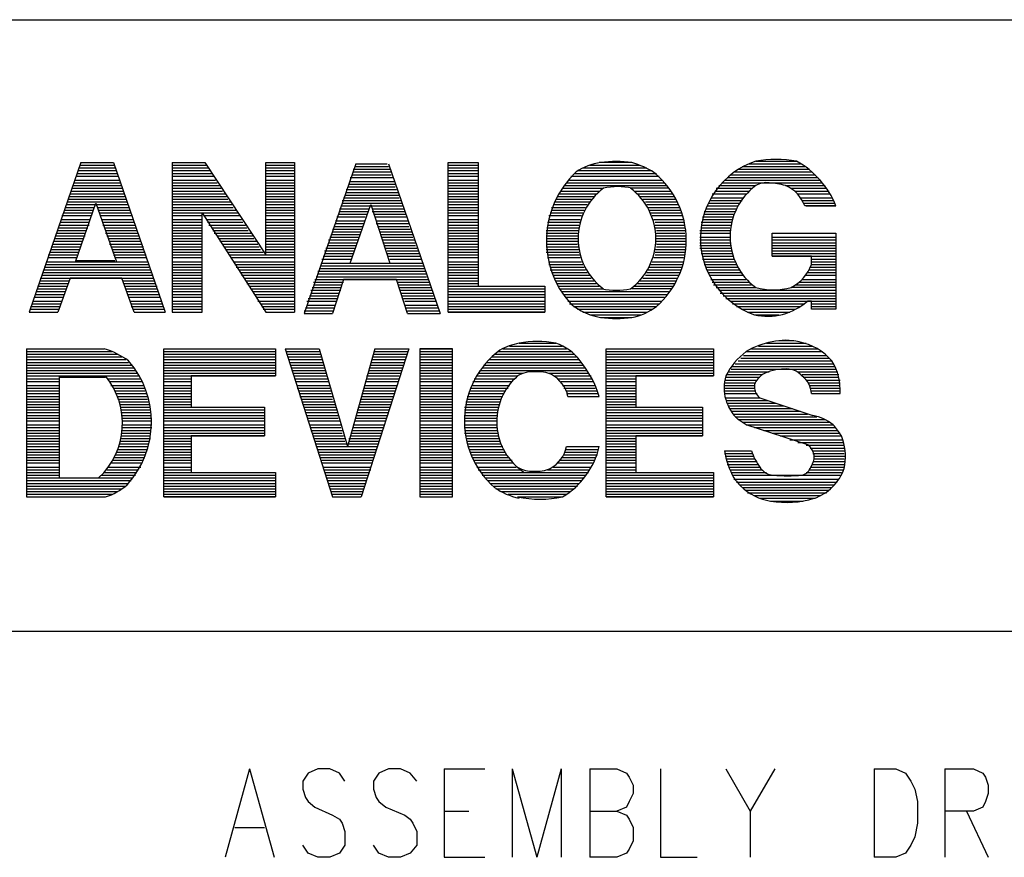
# Model space of a CAD drawing. Extents: x 11.9 to 28.1, y 10.8 to 21.2.
# Tile 8 of 10: x 25.982 to 26.706, y 11.433 to 12.049. Entities that reach past the tile are written whole.
import ezdxf

# ---------------------------------------------------------------- set-up
doc = ezdxf.new("R2010")
doc.units = 0
doc.header["$MEASUREMENT"] = 0
doc.layers.add('LAYNR1', color=2, linetype='Continuous')

msp = doc.modelspace()

# ---------------------------------------------------------------- linework, layer by layer
at = {"layer": 'LAYNR1'}
for points in [[(23.388, 12.049), (28.092, 12.049)], [(26.027, 11.944), (25.989, 11.834)], [(26.027, 11.944), (26.051, 11.944)], [(26.051, 11.944), (26.089, 11.834)], [(26.094, 11.944), (26.094, 11.834), (26.116, 11.834), (26.116, 11.907)], [(26.094, 11.944), (26.118, 11.944)], [(26.118, 11.944), (26.163, 11.876)], [(26.163, 11.944), (26.184, 11.944)], [(26.163, 11.876), (26.163, 11.944), (26.184, 11.944), (26.184, 11.834)], [(26.229, 11.943), (26.191, 11.833)], [(26.229, 11.943), (26.252, 11.943)], [(26.253, 11.943), (26.291, 11.833)], [(26.297, 11.944), (26.319, 11.944)], [(26.432, 11.944), (26.408, 11.944)], [(26.518, 11.943), (26.556, 11.943)], [(26.523, 11.945), (26.553, 11.945)], [(26.024, 11.936), (26.054, 11.936)], [(26.025, 11.938), (26.053, 11.938)], [(26.026, 11.942), (26.052, 11.942)], [(26.026, 11.94), (26.052, 11.94)], [(26.094, 11.942), (26.119, 11.942)], [(26.094, 11.94), (26.121, 11.94)], [(26.094, 11.938), (26.122, 11.938)], [(26.094, 11.936), (26.123, 11.936)], [(26.163, 11.942), (26.184, 11.942)], [(26.163, 11.94), (26.184, 11.94)], [(26.163, 11.938), (26.184, 11.938)], [(26.163, 11.936), (26.184, 11.936)], [(26.227, 11.939), (26.254, 11.939)], [(26.227, 11.937), (26.255, 11.937)], [(26.228, 11.941), (26.253, 11.941)], [(26.297, 11.942), (26.319, 11.942)], [(26.297, 11.94), (26.319, 11.94)], [(26.297, 11.938), (26.319, 11.938)], [(26.297, 11.936), (26.319, 11.936)], [(26.39, 11.936), (26.45, 11.936)], [(26.392, 11.938), (26.447, 11.938)], [(26.396, 11.94), (26.443, 11.94)], [(26.401, 11.942), (26.438, 11.942)], [(26.507, 11.937), (26.564, 11.937)], [(26.51, 11.939), (26.562, 11.939)], [(26.513, 11.941), (26.559, 11.941)], [(26.022, 11.929), (26.056, 11.929)], [(26.023, 11.931), (26.055, 11.931)], [(26.024, 11.934), (26.054, 11.934)], [(26.094, 11.934), (26.125, 11.934)], [(26.094, 11.931), (26.126, 11.931)], [(26.094, 11.929), (26.127, 11.929)], [(26.163, 11.934), (26.184, 11.934)], [(26.163, 11.931), (26.184, 11.931)], [(26.163, 11.929), (26.184, 11.929)], [(26.225, 11.933), (26.256, 11.933)], [(26.225, 11.93), (26.257, 11.93)], [(26.226, 11.935), (26.255, 11.935)], [(26.297, 11.934), (26.319, 11.934)], [(26.297, 11.931), (26.319, 11.931)], [(26.297, 11.929), (26.319, 11.929)], [(26.384, 11.929), (26.456, 11.929)], [(26.386, 11.931), (26.454, 11.931)], [(26.387, 11.934), (26.452, 11.934)], [(26.498, 11.929), (26.572, 11.929)], [(26.5, 11.931), (26.571, 11.931)], [(26.502, 11.933), (26.569, 11.933)], [(26.504, 11.935), (26.567, 11.935)], [(26.019, 11.921), (26.059, 11.921)], [(26.02, 11.923), (26.058, 11.923)], [(26.021, 11.927), (26.057, 11.927)], [(26.021, 11.925), (26.057, 11.925)], [(26.094, 11.927), (26.129, 11.927)], [(26.094, 11.925), (26.13, 11.925)], [(26.094, 11.923), (26.131, 11.923)], [(26.094, 11.921), (26.133, 11.921)], [(26.163, 11.927), (26.184, 11.927)], [(26.163, 11.925), (26.184, 11.925)], [(26.163, 11.923), (26.184, 11.923)], [(26.163, 11.921), (26.184, 11.921)], [(26.222, 11.924), (26.259, 11.924)], [(26.222, 11.922), (26.26, 11.922)], [(26.223, 11.926), (26.258, 11.926)], [(26.224, 11.928), (26.258, 11.928)], [(26.297, 11.927), (26.319, 11.927)], [(26.297, 11.925), (26.319, 11.925)], [(26.297, 11.923), (26.319, 11.923)], [(26.297, 11.921), (26.319, 11.921)], [(26.378, 11.921), (26.406, 11.921)], [(26.38, 11.923), (26.408, 11.923)], [(26.381, 11.925), (26.411, 11.925)], [(26.382, 11.927), (26.458, 11.927)], [(26.459, 11.925), (26.431, 11.925)], [(26.434, 11.923), (26.461, 11.923)], [(26.436, 11.921), (26.462, 11.921)], [(26.491, 11.921), (26.516, 11.921)], [(26.493, 11.923), (26.518, 11.923)], [(26.494, 11.925), (26.52, 11.925)], [(26.496, 11.927), (26.523, 11.927)], [(26.545, 11.927), (26.574, 11.927)], [(26.549, 11.925), (26.575, 11.925)], [(26.552, 11.923), (26.577, 11.923)], [(26.554, 11.921), (26.578, 11.921)], [(26.017, 11.915), (26.061, 11.915)], [(26.018, 11.919), (26.059, 11.919)], [(26.018, 11.917), (26.06, 11.917)], [(26.023, 11.871), (26.038, 11.914), (26.053, 11.871)], [(26.094, 11.919), (26.134, 11.919)], [(26.094, 11.917), (26.135, 11.917)], [(26.094, 11.915), (26.137, 11.915)], [(26.163, 11.919), (26.184, 11.919)], [(26.163, 11.917), (26.184, 11.917)], [(26.163, 11.915), (26.184, 11.915)], [(26.219, 11.916), (26.262, 11.916)], [(26.219, 11.914), (26.263, 11.914)], [(26.22, 11.918), (26.261, 11.918)], [(26.221, 11.92), (26.261, 11.92)], [(26.297, 11.919), (26.319, 11.919)], [(26.297, 11.917), (26.319, 11.917)], [(26.297, 11.915), (26.319, 11.915)], [(26.375, 11.915), (26.401, 11.915)], [(26.376, 11.917), (26.402, 11.917)], [(26.377, 11.919), (26.404, 11.919)], [(26.438, 11.919), (26.463, 11.919)], [(26.44, 11.917), (26.464, 11.917)], [(26.442, 11.915), (26.465, 11.915)], [(26.488, 11.914), (26.511, 11.914)], [(26.489, 11.916), (26.513, 11.916)], [(26.49, 11.918), (26.514, 11.918)], [(26.556, 11.918), (26.579, 11.918)], [(26.557, 11.916), (26.58, 11.916)], [(26.558, 11.914), (26.581, 11.914)], [(26.014, 11.907), (26.035, 11.907)], [(26.015, 11.909), (26.036, 11.909)], [(26.016, 11.913), (26.062, 11.913)], [(26.016, 11.911), (26.037, 11.911)], [(26.039, 11.911), (26.062, 11.911)], [(26.04, 11.909), (26.063, 11.909)], [(26.041, 11.907), (26.064, 11.907)], [(26.094, 11.913), (26.138, 11.913)], [(26.094, 11.911), (26.139, 11.911)], [(26.094, 11.909), (26.141, 11.909)], [(26.094, 11.907), (26.142, 11.907)], [(26.116, 11.907), (26.163, 11.834)], [(26.163, 11.913), (26.184, 11.913)], [(26.163, 11.911), (26.184, 11.911)], [(26.163, 11.909), (26.184, 11.909)], [(26.163, 11.907), (26.184, 11.907)], [(26.217, 11.91), (26.239, 11.91)], [(26.217, 11.908), (26.238, 11.908)], [(26.218, 11.912), (26.263, 11.912)], [(26.225, 11.87), (26.24, 11.913), (26.254, 11.87)], [(26.241, 11.91), (26.264, 11.91)], [(26.241, 11.908), (26.265, 11.908)], [(26.297, 11.913), (26.319, 11.913)], [(26.297, 11.911), (26.319, 11.911)], [(26.297, 11.909), (26.319, 11.909)], [(26.297, 11.907), (26.319, 11.907)], [(26.372, 11.907), (26.396, 11.907)], [(26.373, 11.911), (26.398, 11.911)], [(26.373, 11.909), (26.397, 11.909)], [(26.374, 11.913), (26.399, 11.913)], [(26.443, 11.913), (26.466, 11.913)], [(26.444, 11.911), (26.467, 11.911)], [(26.445, 11.909), (26.468, 11.909)], [(26.446, 11.907), (26.469, 11.907)], [(26.485, 11.908), (26.508, 11.908)], [(26.486, 11.91), (26.509, 11.91)], [(26.487, 11.912), (26.51, 11.912)], [(26.56, 11.912), (26.582, 11.912)], [(26.012, 11.9), (26.033, 11.9)], [(26.013, 11.905), (26.035, 11.905)], [(26.013, 11.902), (26.034, 11.902)], [(26.041, 11.905), (26.064, 11.905)], [(26.042, 11.902), (26.065, 11.902)], [(26.043, 11.9), (26.066, 11.9)], [(26.094, 11.905), (26.116, 11.905)], [(26.094, 11.902), (26.116, 11.902)], [(26.094, 11.9), (26.116, 11.9)], [(26.117, 11.905), (26.144, 11.905)], [(26.119, 11.902), (26.145, 11.902)], [(26.12, 11.9), (26.146, 11.9)], [(26.163, 11.905), (26.184, 11.905)], [(26.163, 11.902), (26.184, 11.902)], [(26.163, 11.9), (26.184, 11.9)], [(26.214, 11.901), (26.236, 11.901)], [(26.215, 11.904), (26.236, 11.904)], [(26.216, 11.906), (26.237, 11.906)], [(26.242, 11.906), (26.266, 11.906)], [(26.243, 11.904), (26.266, 11.904)], [(26.244, 11.901), (26.267, 11.901)], [(26.297, 11.905), (26.319, 11.905)], [(26.297, 11.902), (26.319, 11.902)], [(26.297, 11.9), (26.319, 11.9)], [(26.37, 11.9), (26.394, 11.9)], [(26.371, 11.905), (26.395, 11.905)], [(26.371, 11.902), (26.394, 11.902)], [(26.447, 11.905), (26.469, 11.905)], [(26.448, 11.902), (26.47, 11.902)], [(26.449, 11.9), (26.47, 11.9)], [(26.483, 11.9), (26.505, 11.9)], [(26.484, 11.904), (26.506, 11.904)], [(26.484, 11.902), (26.506, 11.902)], [(26.485, 11.906), (26.507, 11.906)], [(26.009, 11.892), (26.03, 11.892)], [(26.01, 11.894), (26.031, 11.894)], [(26.011, 11.898), (26.033, 11.898)], [(26.011, 11.896), (26.032, 11.896)], [(26.043, 11.898), (26.067, 11.898)], [(26.044, 11.896), (26.067, 11.896)], [(26.045, 11.894), (26.068, 11.894)], [(26.045, 11.892), (26.069, 11.892)], [(26.094, 11.898), (26.116, 11.898)], [(26.094, 11.896), (26.116, 11.896)], [(26.094, 11.894), (26.116, 11.894)], [(26.094, 11.892), (26.116, 11.892)], [(26.121, 11.898), (26.148, 11.898)], [(26.123, 11.896), (26.149, 11.896)], [(26.124, 11.894), (26.15, 11.894)], [(26.125, 11.892), (26.152, 11.892)], [(26.163, 11.898), (26.184, 11.898)], [(26.163, 11.896), (26.184, 11.896)], [(26.163, 11.894), (26.184, 11.894)], [(26.163, 11.892), (26.184, 11.892)], [(26.212, 11.895), (26.234, 11.895)], [(26.212, 11.893), (26.233, 11.893)], [(26.213, 11.897), (26.234, 11.897)], [(26.214, 11.899), (26.235, 11.899)], [(26.244, 11.899), (26.268, 11.899)], [(26.245, 11.897), (26.268, 11.897)], [(26.246, 11.895), (26.269, 11.895)], [(26.247, 11.893), (26.27, 11.893)], [(26.297, 11.898), (26.319, 11.898)], [(26.297, 11.896), (26.319, 11.896)], [(26.297, 11.894), (26.319, 11.894)], [(26.297, 11.892), (26.319, 11.892)], [(26.369, 11.894), (26.393, 11.894)], [(26.369, 11.892), (26.392, 11.892)], [(26.37, 11.898), (26.393, 11.898)], [(26.37, 11.896), (26.393, 11.896)], [(26.449, 11.898), (26.471, 11.898)], [(26.449, 11.896), (26.471, 11.896)], [(26.45, 11.894), (26.471, 11.894)], [(26.45, 11.892), (26.471, 11.892)], [(26.482, 11.894), (26.504, 11.894)], [(26.482, 11.892), (26.504, 11.892)], [(26.483, 11.898), (26.505, 11.898)], [(26.483, 11.896), (26.504, 11.896)], [(26.535, 11.892), (26.582, 11.892)], [(26.007, 11.886), (26.028, 11.886)], [(26.008, 11.89), (26.03, 11.89)], [(26.008, 11.888), (26.029, 11.888)], [(26.046, 11.89), (26.07, 11.89)], [(26.047, 11.888), (26.07, 11.888)], [(26.048, 11.886), (26.071, 11.886)], [(26.094, 11.89), (26.116, 11.89)], [(26.094, 11.888), (26.116, 11.888)], [(26.094, 11.886), (26.116, 11.886)], [(26.127, 11.89), (26.153, 11.89)], [(26.128, 11.888), (26.154, 11.888)], [(26.129, 11.886), (26.156, 11.886)], [(26.163, 11.89), (26.184, 11.89)], [(26.163, 11.888), (26.184, 11.888)], [(26.163, 11.886), (26.184, 11.886)], [(26.209, 11.887), (26.231, 11.887)], [(26.209, 11.885), (26.23, 11.885)], [(26.21, 11.889), (26.231, 11.889)], [(26.211, 11.891), (26.232, 11.891)], [(26.247, 11.891), (26.271, 11.891)], [(26.248, 11.889), (26.271, 11.889)], [(26.249, 11.887), (26.272, 11.887)], [(26.249, 11.885), (26.273, 11.885)], [(26.297, 11.89), (26.319, 11.89)], [(26.297, 11.888), (26.319, 11.888)], [(26.297, 11.886), (26.319, 11.886)], [(26.369, 11.89), (26.392, 11.89)], [(26.369, 11.888), (26.392, 11.888)], [(26.369, 11.886), (26.392, 11.886)], [(26.45, 11.89), (26.472, 11.89)], [(26.45, 11.888), (26.472, 11.888)], [(26.45, 11.886), (26.472, 11.886)], [(26.482, 11.889), (26.504, 11.889)], [(26.482, 11.887), (26.504, 11.887)], [(26.482, 11.885), (26.504, 11.885)], [(26.535, 11.889), (26.582, 11.889)], [(26.535, 11.887), (26.582, 11.887)], [(26.535, 11.885), (26.582, 11.885)], [(26.004, 11.878), (26.025, 11.878)], [(26.005, 11.882), (26.027, 11.882)], [(26.005, 11.88), (26.026, 11.88)], [(26.006, 11.884), (26.027, 11.884)], [(26.048, 11.884), (26.072, 11.884)], [(26.049, 11.882), (26.073, 11.882)], [(26.05, 11.88), (26.073, 11.88)], [(26.051, 11.878), (26.074, 11.878)], [(26.094, 11.884), (26.116, 11.884)], [(26.094, 11.882), (26.116, 11.882)], [(26.094, 11.88), (26.116, 11.88)], [(26.094, 11.878), (26.116, 11.878)], [(26.131, 11.884), (26.157, 11.884)], [(26.132, 11.882), (26.158, 11.882)], [(26.134, 11.88), (26.159, 11.88)], [(26.135, 11.878), (26.161, 11.878)], [(26.163, 11.884), (26.184, 11.884)], [(26.163, 11.882), (26.184, 11.882)], [(26.163, 11.88), (26.184, 11.88)], [(26.163, 11.878), (26.184, 11.878)], [(26.206, 11.879), (26.228, 11.879)], [(26.207, 11.881), (26.229, 11.881)], [(26.208, 11.883), (26.229, 11.883)], [(26.25, 11.883), (26.273, 11.883)], [(26.251, 11.881), (26.274, 11.881)], [(26.252, 11.879), (26.275, 11.879)], [(26.297, 11.884), (26.319, 11.884)], [(26.297, 11.882), (26.319, 11.882)], [(26.297, 11.88), (26.319, 11.88)], [(26.297, 11.878), (26.319, 11.878)], [(26.369, 11.884), (26.392, 11.884)], [(26.369, 11.882), (26.393, 11.882)], [(26.369, 11.88), (26.393, 11.88)], [(26.369, 11.878), (26.393, 11.878)], [(26.449, 11.88), (26.471, 11.88)], [(26.449, 11.878), (26.471, 11.878)], [(26.45, 11.884), (26.472, 11.884)], [(26.45, 11.882), (26.472, 11.882)], [(26.482, 11.883), (26.505, 11.883)], [(26.482, 11.881), (26.505, 11.881)], [(26.483, 11.879), (26.505, 11.879)], [(26.535, 11.883), (26.582, 11.883)], [(26.535, 11.881), (26.582, 11.881)], [(26.535, 11.879), (26.582, 11.879)], [(26.002, 11.871), (26.076, 11.871)], [(26.003, 11.876), (26.024, 11.876)], [(26.003, 11.874), (26.024, 11.874)], [(26.023, 11.872), (26.052, 11.872)], [(26.051, 11.876), (26.075, 11.876)], [(26.052, 11.874), (26.075, 11.874)], [(26.094, 11.876), (26.116, 11.876)], [(26.094, 11.874), (26.116, 11.874)], [(26.094, 11.871), (26.116, 11.871)], [(26.136, 11.876), (26.184, 11.876)], [(26.137, 11.874), (26.184, 11.874)], [(26.139, 11.871), (26.184, 11.871)], [(26.204, 11.873), (26.226, 11.873)], [(26.205, 11.875), (26.226, 11.875)], [(26.206, 11.877), (26.227, 11.877)], [(26.252, 11.877), (26.276, 11.877)], [(26.253, 11.875), (26.276, 11.875)], [(26.254, 11.873), (26.277, 11.873)], [(26.297, 11.876), (26.319, 11.876)], [(26.297, 11.874), (26.319, 11.874)], [(26.297, 11.871), (26.319, 11.871)], [(26.37, 11.876), (26.394, 11.876)], [(26.37, 11.874), (26.394, 11.874)], [(26.371, 11.871), (26.395, 11.871)], [(26.447, 11.871), (26.47, 11.871)], [(26.448, 11.874), (26.47, 11.874)], [(26.449, 11.876), (26.471, 11.876)], [(26.483, 11.877), (26.506, 11.877)], [(26.484, 11.875), (26.507, 11.875)], [(26.484, 11.873), (26.507, 11.873)], [(26.485, 11.871), (26.508, 11.871)], [(26.535, 11.877), (26.582, 11.877)], [(26.535, 11.875), (26.582, 11.875)], [(26.564, 11.873), (26.582, 11.873)], [(26.564, 11.871), (26.582, 11.871)], [(25.999, 11.863), (26.079, 11.863)], [(26, 11.867), (26.077, 11.867)], [(26, 11.865), (26.078, 11.865)], [(26.001, 11.869), (26.077, 11.869)], [(26.094, 11.869), (26.116, 11.869)], [(26.094, 11.867), (26.116, 11.867)], [(26.094, 11.865), (26.116, 11.865)], [(26.094, 11.863), (26.116, 11.863)], [(26.14, 11.869), (26.184, 11.869)], [(26.141, 11.867), (26.184, 11.867)], [(26.143, 11.865), (26.184, 11.865)], [(26.144, 11.863), (26.184, 11.863)], [(26.201, 11.864), (26.28, 11.864)], [(26.202, 11.866), (26.279, 11.866)], [(26.203, 11.868), (26.279, 11.868)], [(26.204, 11.87), (26.278, 11.87)], [(26.225, 11.87), (26.254, 11.87)], [(26.297, 11.869), (26.319, 11.869)], [(26.297, 11.867), (26.319, 11.867)], [(26.297, 11.865), (26.319, 11.865)], [(26.297, 11.863), (26.319, 11.863)], [(26.371, 11.869), (26.396, 11.869)], [(26.372, 11.867), (26.397, 11.867)], [(26.372, 11.865), (26.398, 11.865)], [(26.373, 11.863), (26.399, 11.863)], [(26.443, 11.863), (26.467, 11.863)], [(26.444, 11.865), (26.468, 11.865)], [(26.445, 11.867), (26.469, 11.867)], [(26.446, 11.869), (26.469, 11.869)], [(26.485, 11.869), (26.509, 11.869)], [(26.486, 11.867), (26.51, 11.867)], [(26.487, 11.865), (26.511, 11.865)], [(26.488, 11.863), (26.513, 11.863)], [(26.561, 11.863), (26.582, 11.863)], [(26.562, 11.865), (26.582, 11.865)], [(26.563, 11.867), (26.582, 11.867)], [(26.564, 11.869), (26.582, 11.869)], [(25.997, 11.859), (26.08, 11.859)], [(25.997, 11.857), (26.018, 11.857)], [(25.998, 11.861), (26.08, 11.861)], [(26.066, 11.834), (26.057, 11.859), (26.019, 11.859), (26.01, 11.834)], [(26.058, 11.857), (26.081, 11.857)], [(26.094, 11.861), (26.116, 11.861)], [(26.094, 11.859), (26.116, 11.859)], [(26.094, 11.857), (26.116, 11.857)], [(26.145, 11.861), (26.184, 11.861)], [(26.147, 11.859), (26.184, 11.859)], [(26.148, 11.857), (26.184, 11.857)], [(26.198, 11.856), (26.22, 11.856)], [(26.199, 11.858), (26.282, 11.858)], [(26.2, 11.86), (26.281, 11.86)], [(26.201, 11.862), (26.281, 11.862)], [(26.267, 11.833), (26.259, 11.858), (26.22, 11.858), (26.212, 11.833)], [(26.26, 11.856), (26.283, 11.856)], [(26.297, 11.861), (26.319, 11.861)], [(26.297, 11.859), (26.319, 11.859)], [(26.297, 11.857), (26.319, 11.857)], [(26.374, 11.861), (26.401, 11.861)], [(26.375, 11.859), (26.402, 11.859)], [(26.376, 11.857), (26.404, 11.857)], [(26.438, 11.857), (26.464, 11.857)], [(26.44, 11.859), (26.465, 11.859)], [(26.442, 11.861), (26.466, 11.861)], [(26.489, 11.861), (26.514, 11.861)], [(26.49, 11.858), (26.516, 11.858)], [(26.491, 11.856), (26.518, 11.856)], [(26.555, 11.856), (26.582, 11.856)], [(26.557, 11.858), (26.582, 11.858)], [(26.559, 11.861), (26.582, 11.861)], [(25.994, 11.849), (26.015, 11.849)], [(25.995, 11.853), (26.017, 11.853)], [(25.995, 11.851), (26.016, 11.851)], [(25.996, 11.855), (26.017, 11.855)], [(26.059, 11.855), (26.082, 11.855)], [(26.059, 11.853), (26.083, 11.853)], [(26.06, 11.851), (26.083, 11.851)], [(26.061, 11.849), (26.084, 11.849)], [(26.094, 11.855), (26.116, 11.855)], [(26.094, 11.853), (26.116, 11.853)], [(26.094, 11.851), (26.116, 11.851)], [(26.094, 11.849), (26.116, 11.849)], [(26.149, 11.855), (26.184, 11.855)], [(26.151, 11.853), (26.184, 11.853)], [(26.152, 11.851), (26.184, 11.851)], [(26.153, 11.849), (26.184, 11.849)], [(26.196, 11.85), (26.218, 11.85)], [(26.197, 11.852), (26.218, 11.852)], [(26.198, 11.854), (26.219, 11.854)], [(26.26, 11.854), (26.284, 11.854)], [(26.261, 11.852), (26.284, 11.852)], [(26.262, 11.85), (26.285, 11.85)], [(26.297, 11.855), (26.319, 11.855)], [(26.297, 11.853), (26.368, 11.853)], [(26.297, 11.851), (26.368, 11.851)], [(26.297, 11.849), (26.368, 11.849)], [(26.377, 11.855), (26.406, 11.855)], [(26.378, 11.853), (26.408, 11.853)], [(26.379, 11.851), (26.41, 11.851)], [(26.38, 11.849), (26.459, 11.849)], [(26.461, 11.851), (26.432, 11.851)], [(26.434, 11.853), (26.462, 11.853)], [(26.436, 11.855), (26.463, 11.855)], [(26.492, 11.854), (26.52, 11.854)], [(26.494, 11.852), (26.523, 11.852)], [(26.496, 11.85), (26.582, 11.85)], [(26.582, 11.852), (26.549, 11.852)], [(26.552, 11.854), (26.582, 11.854)], [(25.992, 11.842), (26.013, 11.842)], [(25.993, 11.847), (26.015, 11.847)], [(25.993, 11.845), (26.014, 11.845)], [(26.061, 11.847), (26.085, 11.847)], [(26.062, 11.845), (26.085, 11.845)], [(26.063, 11.842), (26.086, 11.842)], [(26.094, 11.847), (26.116, 11.847)], [(26.094, 11.845), (26.116, 11.845)], [(26.094, 11.842), (26.116, 11.842)], [(26.155, 11.847), (26.184, 11.847)], [(26.156, 11.845), (26.184, 11.845)], [(26.157, 11.842), (26.184, 11.842)], [(26.193, 11.842), (26.215, 11.842)], [(26.194, 11.844), (26.215, 11.844)], [(26.195, 11.846), (26.216, 11.846)], [(26.196, 11.848), (26.217, 11.848)], [(26.262, 11.848), (26.286, 11.848)], [(26.263, 11.846), (26.286, 11.846)], [(26.264, 11.844), (26.287, 11.844)], [(26.265, 11.842), (26.288, 11.842)], [(26.297, 11.847), (26.368, 11.847)], [(26.297, 11.845), (26.368, 11.845)], [(26.297, 11.842), (26.368, 11.842)], [(26.382, 11.847), (26.458, 11.847)], [(26.383, 11.845), (26.456, 11.845)], [(26.385, 11.842), (26.454, 11.842)], [(26.497, 11.848), (26.582, 11.848)], [(26.499, 11.846), (26.582, 11.846)], [(26.501, 11.844), (26.582, 11.844)], [(26.504, 11.842), (26.582, 11.842)], [(25.989, 11.834), (26.01, 11.834)], [(25.99, 11.838), (26.012, 11.838)], [(25.99, 11.836), (26.011, 11.836)], [(25.991, 11.84), (26.012, 11.84)], [(26.064, 11.84), (26.087, 11.84)], [(26.064, 11.838), (26.088, 11.838)], [(26.065, 11.836), (26.088, 11.836)], [(26.066, 11.834), (26.089, 11.834)], [(26.094, 11.84), (26.116, 11.84)], [(26.094, 11.838), (26.116, 11.838)], [(26.094, 11.836), (26.116, 11.836)], [(26.094, 11.834), (26.116, 11.834)], [(26.159, 11.84), (26.184, 11.84)], [(26.16, 11.838), (26.184, 11.838)], [(26.161, 11.836), (26.184, 11.836)], [(26.163, 11.834), (26.184, 11.834)], [(26.191, 11.835), (26.213, 11.835)], [(26.192, 11.837), (26.213, 11.837)], [(26.193, 11.839), (26.214, 11.839)], [(26.265, 11.839), (26.289, 11.839)], [(26.266, 11.837), (26.289, 11.837)], [(26.267, 11.835), (26.29, 11.835)], [(26.297, 11.84), (26.368, 11.84)], [(26.297, 11.838), (26.368, 11.838)], [(26.297, 11.836), (26.368, 11.836)], [(26.297, 11.834), (26.368, 11.834)], [(26.386, 11.84), (26.452, 11.84)], [(26.389, 11.838), (26.45, 11.838)], [(26.392, 11.836), (26.447, 11.836)], [(26.396, 11.834), (26.443, 11.834)], [(26.506, 11.84), (26.559, 11.84)], [(26.509, 11.838), (26.556, 11.838)], [(26.513, 11.836), (26.552, 11.836)], [(26.517, 11.834), (26.548, 11.834)], [(26.564, 11.84), (26.582, 11.84)], [(26.564, 11.838), (26.582, 11.838)], [(26.191, 11.833), (26.212, 11.833)], [(26.267, 11.833), (26.291, 11.833)], [(26.401, 11.832), (26.439, 11.832)], [(26.409, 11.83), (26.432, 11.83)], [(26.522, 11.832), (26.54, 11.832)], [(26.54, 11.813), (26.551, 11.813)], [(25.987, 11.807), (26.044, 11.807)], [(25.987, 11.807), (25.987, 11.698)], [(26.088, 11.807), (26.17, 11.807)], [(26.088, 11.807), (26.17, 11.807), (26.17, 11.787), (26.108, 11.787), (26.108, 11.764), (26.162, 11.764), (26.162, 11.743)], [(26.108, 11.743), (26.108, 11.716), (26.17, 11.716), (26.17, 11.698), (26.088, 11.698), (26.088, 11.807)], [(26.177, 11.807), (26.202, 11.807)], [(26.177, 11.807), (26.212, 11.698)], [(26.202, 11.807), (26.223, 11.735)], [(26.243, 11.807), (26.223, 11.735)], [(26.268, 11.807), (26.233, 11.698)], [(26.243, 11.807), (26.268, 11.807)], [(26.276, 11.807), (26.3, 11.807)], [(26.337, 11.807), (26.384, 11.807)], [(26.342, 11.809), (26.381, 11.809)], [(26.349, 11.811), (26.376, 11.811)], [(26.413, 11.807), (26.492, 11.807)], [(26.413, 11.807), (26.492, 11.807), (26.492, 11.787), (26.435, 11.787), (26.435, 11.764), (26.484, 11.764), (26.484, 11.743)], [(26.435, 11.743), (26.435, 11.716), (26.492, 11.716), (26.492, 11.698), (26.413, 11.698), (26.413, 11.807)], [(26.52, 11.807), (26.569, 11.807)], [(26.525, 11.809), (26.565, 11.809)], [(26.531, 11.811), (26.56, 11.811)], [(25.987, 11.805), (26.05, 11.805)], [(25.987, 11.803), (26.054, 11.803)], [(25.987, 11.801), (26.057, 11.801)], [(25.987, 11.799), (26.06, 11.799)], [(26.088, 11.805), (26.17, 11.805)], [(26.088, 11.803), (26.17, 11.803)], [(26.088, 11.801), (26.17, 11.801)], [(26.088, 11.799), (26.17, 11.799)], [(26.178, 11.805), (26.202, 11.805)], [(26.178, 11.803), (26.203, 11.803)], [(26.179, 11.801), (26.204, 11.801)], [(26.18, 11.799), (26.204, 11.799)], [(26.241, 11.801), (26.266, 11.801)], [(26.241, 11.799), (26.265, 11.799)], [(26.242, 11.803), (26.267, 11.803)], [(26.243, 11.805), (26.267, 11.805)], [(26.276, 11.805), (26.3, 11.805)], [(26.276, 11.803), (26.3, 11.803)], [(26.276, 11.801), (26.3, 11.801)], [(26.276, 11.799), (26.3, 11.799)], [(26.327, 11.799), (26.393, 11.799)], [(26.329, 11.801), (26.392, 11.801)], [(26.331, 11.803), (26.39, 11.803)], [(26.334, 11.805), (26.387, 11.805)], [(26.413, 11.805), (26.492, 11.805)], [(26.413, 11.803), (26.492, 11.803)], [(26.413, 11.801), (26.492, 11.801)], [(26.413, 11.799), (26.492, 11.799)], [(26.51, 11.798), (26.579, 11.798)], [(26.512, 11.8), (26.577, 11.8)], [(26.514, 11.802), (26.575, 11.802)], [(26.516, 11.805), (26.572, 11.805)], [(25.987, 11.797), (26.062, 11.797)], [(25.987, 11.795), (26.064, 11.795)], [(25.987, 11.793), (26.066, 11.793)], [(25.987, 11.791), (26.067, 11.791)], [(26.088, 11.797), (26.17, 11.797)], [(26.088, 11.795), (26.17, 11.795)], [(26.088, 11.793), (26.17, 11.793)], [(26.088, 11.791), (26.17, 11.791)], [(26.18, 11.797), (26.205, 11.797)], [(26.181, 11.795), (26.205, 11.795)], [(26.182, 11.793), (26.206, 11.793)], [(26.182, 11.791), (26.207, 11.791)], [(26.239, 11.793), (26.263, 11.793)], [(26.239, 11.791), (26.263, 11.791)], [(26.24, 11.797), (26.265, 11.797)], [(26.24, 11.795), (26.264, 11.795)], [(26.276, 11.797), (26.3, 11.797)], [(26.276, 11.795), (26.3, 11.795)], [(26.276, 11.793), (26.3, 11.793)], [(26.276, 11.791), (26.3, 11.791)], [(26.32, 11.791), (26.364, 11.791)], [(26.322, 11.793), (26.366, 11.793)], [(26.323, 11.795), (26.396, 11.795)], [(26.325, 11.797), (26.395, 11.797)], [(26.362, 11.791), (26.399, 11.791)], [(26.365, 11.793), (26.398, 11.793)], [(26.413, 11.797), (26.492, 11.797)], [(26.413, 11.795), (26.492, 11.795)], [(26.413, 11.793), (26.492, 11.793)], [(26.413, 11.791), (26.492, 11.791)], [(26.505, 11.792), (26.582, 11.792)], [(26.506, 11.794), (26.581, 11.794)], [(26.508, 11.796), (26.58, 11.796)], [(25.987, 11.789), (26.068, 11.789)], [(25.987, 11.787), (26.07, 11.787)], [(25.987, 11.785), (26.011, 11.785)], [(26.011, 11.787), (26.011, 11.712)], [(26.011, 11.786), (26.045, 11.786)], [(26.047, 11.785), (26.071, 11.785)], [(26.088, 11.789), (26.17, 11.789)], [(26.088, 11.787), (26.17, 11.787)], [(26.088, 11.785), (26.108, 11.785)], [(26.183, 11.789), (26.207, 11.789)], [(26.184, 11.787), (26.208, 11.787)], [(26.184, 11.785), (26.208, 11.785)], [(26.237, 11.787), (26.261, 11.787)], [(26.237, 11.785), (26.261, 11.785)], [(26.238, 11.789), (26.262, 11.789)], [(26.276, 11.789), (26.3, 11.789)], [(26.276, 11.787), (26.3, 11.787)], [(26.276, 11.785), (26.3, 11.785)], [(26.316, 11.785), (26.346, 11.785)], [(26.318, 11.787), (26.348, 11.787)], [(26.319, 11.789), (26.352, 11.789)], [(26.371, 11.789), (26.4, 11.789)], [(26.375, 11.787), (26.402, 11.787)], [(26.377, 11.785), (26.403, 11.785)], [(26.413, 11.789), (26.492, 11.789)], [(26.413, 11.787), (26.492, 11.787)], [(26.413, 11.785), (26.435, 11.785)], [(26.501, 11.786), (26.526, 11.786)], [(26.501, 11.784), (26.524, 11.784)], [(26.502, 11.788), (26.528, 11.788)], [(26.503, 11.79), (26.533, 11.79)], [(26.554, 11.79), (26.583, 11.79)], [(26.557, 11.788), (26.584, 11.788)], [(26.558, 11.786), (26.584, 11.786)], [(26.56, 11.784), (26.585, 11.784)], [(25.987, 11.783), (26.011, 11.783)], [(25.987, 11.78), (26.011, 11.78)], [(25.987, 11.778), (26.011, 11.778)], [(26.048, 11.783), (26.072, 11.783)], [(26.049, 11.78), (26.073, 11.78)], [(26.051, 11.778), (26.074, 11.778)], [(26.088, 11.783), (26.108, 11.783)], [(26.088, 11.78), (26.108, 11.78)], [(26.088, 11.778), (26.108, 11.778)], [(26.185, 11.783), (26.209, 11.783)], [(26.186, 11.78), (26.21, 11.78)], [(26.186, 11.778), (26.21, 11.778)], [(26.235, 11.778), (26.259, 11.778)], [(26.236, 11.783), (26.26, 11.783)], [(26.236, 11.78), (26.259, 11.78)], [(26.276, 11.783), (26.3, 11.783)], [(26.276, 11.78), (26.3, 11.78)], [(26.276, 11.778), (26.3, 11.778)], [(26.314, 11.778), (26.341, 11.778)], [(26.315, 11.783), (26.344, 11.783)], [(26.315, 11.78), (26.342, 11.78)], [(26.38, 11.783), (26.404, 11.783)], [(26.381, 11.78), (26.405, 11.78)], [(26.382, 11.778), (26.405, 11.778)], [(26.413, 11.783), (26.435, 11.783)], [(26.413, 11.78), (26.435, 11.78)], [(26.413, 11.778), (26.435, 11.778)], [(26.5, 11.782), (26.523, 11.782)], [(26.5, 11.78), (26.522, 11.78)], [(26.5, 11.778), (26.522, 11.778)], [(26.562, 11.782), (26.585, 11.782)], [(26.563, 11.78), (26.585, 11.78)], [(26.563, 11.778), (26.585, 11.778)], [(25.987, 11.776), (26.011, 11.776)], [(25.987, 11.774), (26.011, 11.774)], [(25.987, 11.772), (26.011, 11.772)], [(25.987, 11.77), (26.011, 11.77)], [(26.052, 11.776), (26.074, 11.776)], [(26.053, 11.774), (26.075, 11.774)], [(26.054, 11.772), (26.076, 11.772)], [(26.054, 11.77), (26.076, 11.77)], [(26.088, 11.776), (26.108, 11.776)], [(26.088, 11.774), (26.108, 11.774)], [(26.088, 11.772), (26.108, 11.772)], [(26.088, 11.77), (26.108, 11.77)], [(26.187, 11.776), (26.211, 11.776)], [(26.188, 11.774), (26.211, 11.774)], [(26.188, 11.772), (26.212, 11.772)], [(26.189, 11.77), (26.212, 11.77)], [(26.233, 11.772), (26.257, 11.772)], [(26.233, 11.77), (26.256, 11.77)], [(26.234, 11.776), (26.258, 11.776)], [(26.234, 11.774), (26.257, 11.774)], [(26.276, 11.776), (26.3, 11.776)], [(26.276, 11.774), (26.3, 11.774)], [(26.276, 11.772), (26.3, 11.772)], [(26.276, 11.77), (26.3, 11.77)], [(26.311, 11.772), (26.337, 11.772)], [(26.311, 11.77), (26.336, 11.77)], [(26.312, 11.774), (26.338, 11.774)], [(26.313, 11.776), (26.339, 11.776)], [(26.384, 11.776), (26.406, 11.776)], [(26.384, 11.774), (26.407, 11.774)], [(26.385, 11.772), (26.408, 11.772)], [(26.413, 11.776), (26.435, 11.776)], [(26.413, 11.774), (26.435, 11.774)], [(26.413, 11.772), (26.435, 11.772)], [(26.413, 11.77), (26.435, 11.77)], [(26.5, 11.776), (26.523, 11.776)], [(26.5, 11.774), (26.524, 11.774)], [(26.501, 11.771), (26.526, 11.771)], [(26.501, 11.769), (26.532, 11.769)], [(26.526, 11.771), (26.565, 11.758)], [(26.564, 11.776), (26.585, 11.776)], [(26.564, 11.774), (26.585, 11.774)], [(25.987, 11.768), (26.011, 11.768)], [(25.987, 11.766), (26.011, 11.766)], [(25.987, 11.764), (26.011, 11.764)], [(25.987, 11.762), (26.011, 11.762)], [(26.055, 11.768), (26.077, 11.768)], [(26.056, 11.766), (26.077, 11.766)], [(26.056, 11.764), (26.078, 11.764)], [(26.056, 11.762), (26.078, 11.762)], [(26.088, 11.768), (26.108, 11.768)], [(26.088, 11.766), (26.108, 11.766)], [(26.088, 11.764), (26.162, 11.764)], [(26.088, 11.762), (26.162, 11.762)], [(26.19, 11.768), (26.213, 11.768)], [(26.19, 11.766), (26.214, 11.766)], [(26.191, 11.764), (26.214, 11.764)], [(26.192, 11.762), (26.215, 11.762)], [(26.23, 11.762), (26.253, 11.762)], [(26.231, 11.764), (26.254, 11.764)], [(26.232, 11.768), (26.255, 11.768)], [(26.232, 11.766), (26.255, 11.766)], [(26.276, 11.768), (26.3, 11.768)], [(26.276, 11.766), (26.3, 11.766)], [(26.276, 11.764), (26.3, 11.764)], [(26.276, 11.762), (26.3, 11.762)], [(26.309, 11.764), (26.334, 11.764)], [(26.309, 11.762), (26.334, 11.762)], [(26.31, 11.768), (26.335, 11.768)], [(26.31, 11.766), (26.335, 11.766)], [(26.413, 11.768), (26.435, 11.768)], [(26.413, 11.766), (26.435, 11.766)], [(26.413, 11.764), (26.484, 11.764)], [(26.413, 11.762), (26.484, 11.762)], [(26.502, 11.767), (26.538, 11.767)], [(26.503, 11.765), (26.544, 11.765)], [(26.504, 11.763), (26.55, 11.763)], [(25.987, 11.76), (26.011, 11.76)], [(25.987, 11.758), (26.011, 11.758)], [(25.987, 11.756), (26.011, 11.756)], [(26.057, 11.76), (26.078, 11.76)], [(26.057, 11.758), (26.078, 11.758)], [(26.057, 11.756), (26.079, 11.756)], [(26.088, 11.76), (26.162, 11.76)], [(26.088, 11.758), (26.162, 11.758)], [(26.088, 11.756), (26.162, 11.756)], [(26.192, 11.76), (26.215, 11.76)], [(26.193, 11.758), (26.216, 11.758)], [(26.194, 11.756), (26.216, 11.756)], [(26.229, 11.758), (26.252, 11.758)], [(26.229, 11.756), (26.251, 11.756)], [(26.23, 11.76), (26.253, 11.76)], [(26.276, 11.76), (26.3, 11.76)], [(26.276, 11.758), (26.3, 11.758)], [(26.276, 11.756), (26.3, 11.756)], [(26.309, 11.76), (26.333, 11.76)], [(26.309, 11.758), (26.333, 11.758)], [(26.309, 11.756), (26.333, 11.756)], [(26.413, 11.76), (26.484, 11.76)], [(26.413, 11.758), (26.484, 11.758)], [(26.413, 11.756), (26.484, 11.756)], [(26.505, 11.761), (26.556, 11.761)], [(26.507, 11.759), (26.561, 11.759)], [(26.508, 11.757), (26.568, 11.757)], [(26.51, 11.755), (26.574, 11.755)], [(25.987, 11.754), (26.011, 11.754)], [(25.987, 11.751), (26.011, 11.751)], [(25.987, 11.749), (26.011, 11.749)], [(26.057, 11.754), (26.079, 11.754)], [(26.057, 11.751), (26.079, 11.751)], [(26.057, 11.749), (26.079, 11.749)], [(26.088, 11.754), (26.162, 11.754)], [(26.088, 11.751), (26.162, 11.751)], [(26.088, 11.749), (26.162, 11.749)], [(26.194, 11.754), (26.217, 11.754)], [(26.195, 11.751), (26.218, 11.751)], [(26.196, 11.749), (26.218, 11.749)], [(26.227, 11.751), (26.25, 11.751)], [(26.227, 11.749), (26.25, 11.749)], [(26.228, 11.754), (26.251, 11.754)], [(26.276, 11.754), (26.3, 11.754)], [(26.276, 11.751), (26.3, 11.751)], [(26.276, 11.749), (26.3, 11.749)], [(26.309, 11.754), (26.333, 11.754)], [(26.309, 11.751), (26.333, 11.751)], [(26.309, 11.749), (26.333, 11.749)], [(26.413, 11.754), (26.484, 11.754)], [(26.413, 11.751), (26.484, 11.751)], [(26.413, 11.749), (26.484, 11.749)], [(26.513, 11.753), (26.577, 11.753)], [(26.516, 11.751), (26.58, 11.751)], [(26.522, 11.749), (26.582, 11.749)], [(25.987, 11.747), (26.011, 11.747)], [(25.987, 11.745), (26.011, 11.745)], [(25.987, 11.743), (26.011, 11.743)], [(25.987, 11.741), (26.011, 11.741)], [(26.056, 11.741), (26.078, 11.741)], [(26.057, 11.747), (26.078, 11.747)], [(26.057, 11.745), (26.078, 11.745)], [(26.057, 11.743), (26.078, 11.743)], [(26.088, 11.747), (26.162, 11.747)], [(26.088, 11.745), (26.162, 11.745)], [(26.088, 11.743), (26.162, 11.743)], [(26.088, 11.741), (26.108, 11.741)], [(26.162, 11.743), (26.108, 11.743)], [(26.196, 11.747), (26.219, 11.747)], [(26.197, 11.745), (26.219, 11.745)], [(26.198, 11.743), (26.22, 11.743)], [(26.198, 11.741), (26.221, 11.741)], [(26.224, 11.741), (26.247, 11.741)], [(26.225, 11.743), (26.247, 11.743)], [(26.226, 11.747), (26.249, 11.747)], [(26.226, 11.745), (26.248, 11.745)], [(26.276, 11.747), (26.3, 11.747)], [(26.276, 11.745), (26.3, 11.745)], [(26.276, 11.743), (26.3, 11.743)], [(26.276, 11.741), (26.3, 11.741)], [(26.309, 11.747), (26.333, 11.747)], [(26.309, 11.745), (26.334, 11.745)], [(26.31, 11.743), (26.334, 11.743)], [(26.31, 11.741), (26.335, 11.741)], [(26.413, 11.747), (26.484, 11.747)], [(26.413, 11.745), (26.484, 11.745)], [(26.413, 11.743), (26.484, 11.743)], [(26.413, 11.741), (26.435, 11.741)], [(26.484, 11.743), (26.435, 11.743)], [(26.529, 11.747), (26.583, 11.747)], [(26.535, 11.745), (26.585, 11.745)], [(26.541, 11.743), (26.586, 11.743)], [(26.548, 11.74), (26.587, 11.74)], [(25.987, 11.739), (26.011, 11.739)], [(25.987, 11.737), (26.011, 11.737)], [(25.987, 11.735), (26.011, 11.735)], [(25.987, 11.733), (26.011, 11.733)], [(26.054, 11.733), (26.076, 11.733)], [(26.055, 11.737), (26.077, 11.737)], [(26.055, 11.735), (26.076, 11.735)], [(26.056, 11.739), (26.077, 11.739)], [(26.088, 11.739), (26.108, 11.739)], [(26.088, 11.737), (26.108, 11.737)], [(26.088, 11.735), (26.108, 11.735)], [(26.088, 11.733), (26.108, 11.733)], [(26.199, 11.739), (26.221, 11.739)], [(26.2, 11.737), (26.222, 11.737)], [(26.2, 11.735), (26.245, 11.735)], [(26.201, 11.733), (26.244, 11.733)], [(26.223, 11.737), (26.245, 11.737)], [(26.224, 11.739), (26.246, 11.739)], [(26.276, 11.739), (26.3, 11.739)], [(26.276, 11.737), (26.3, 11.737)], [(26.276, 11.735), (26.3, 11.735)], [(26.276, 11.733), (26.3, 11.733)], [(26.311, 11.739), (26.335, 11.739)], [(26.311, 11.737), (26.336, 11.737)], [(26.312, 11.735), (26.337, 11.735)], [(26.312, 11.733), (26.338, 11.733)], [(26.383, 11.733), (26.407, 11.733)], [(26.384, 11.735), (26.408, 11.735)], [(26.413, 11.739), (26.435, 11.739)], [(26.413, 11.737), (26.435, 11.737)], [(26.413, 11.735), (26.435, 11.735)], [(26.413, 11.733), (26.435, 11.733)], [(26.554, 11.738), (26.587, 11.738)], [(26.56, 11.736), (26.588, 11.736)], [(26.563, 11.734), (26.588, 11.734)], [(25.987, 11.731), (26.011, 11.731)], [(25.987, 11.729), (26.011, 11.729)], [(25.987, 11.727), (26.011, 11.727)], [(26.051, 11.727), (26.074, 11.727)], [(26.052, 11.729), (26.074, 11.729)], [(26.053, 11.731), (26.075, 11.731)], [(26.088, 11.731), (26.108, 11.731)], [(26.088, 11.729), (26.108, 11.729)], [(26.088, 11.727), (26.108, 11.727)], [(26.202, 11.731), (26.243, 11.731)], [(26.202, 11.729), (26.243, 11.729)], [(26.203, 11.727), (26.242, 11.727)], [(26.276, 11.731), (26.3, 11.731)], [(26.276, 11.729), (26.3, 11.729)], [(26.276, 11.727), (26.3, 11.727)], [(26.313, 11.731), (26.339, 11.731)], [(26.314, 11.729), (26.34, 11.729)], [(26.315, 11.727), (26.342, 11.727)], [(26.38, 11.727), (26.405, 11.727)], [(26.382, 11.729), (26.406, 11.729)], [(26.383, 11.731), (26.406, 11.731)], [(26.413, 11.731), (26.435, 11.731)], [(26.413, 11.729), (26.435, 11.729)], [(26.413, 11.727), (26.435, 11.727)], [(26.5, 11.732), (26.52, 11.732)], [(26.5, 11.73), (26.521, 11.73)], [(26.501, 11.732), (26.52, 11.732)], [(26.501, 11.728), (26.521, 11.728)], [(26.501, 11.726), (26.522, 11.726)], [(26.565, 11.732), (26.588, 11.732)], [(26.565, 11.73), (26.588, 11.73)], [(26.566, 11.728), (26.589, 11.728)], [(26.566, 11.726), (26.588, 11.726)], [(25.987, 11.725), (26.011, 11.725)], [(25.987, 11.723), (26.011, 11.723)], [(25.987, 11.72), (26.011, 11.72)], [(26.047, 11.72), (26.071, 11.72)], [(26.049, 11.723), (26.072, 11.723)], [(26.05, 11.725), (26.073, 11.725)], [(26.088, 11.725), (26.108, 11.725)], [(26.088, 11.723), (26.108, 11.723)], [(26.088, 11.72), (26.108, 11.72)], [(26.204, 11.725), (26.241, 11.725)], [(26.204, 11.723), (26.241, 11.723)], [(26.205, 11.72), (26.24, 11.72)], [(26.276, 11.725), (26.3, 11.725)], [(26.276, 11.723), (26.3, 11.723)], [(26.276, 11.72), (26.3, 11.72)], [(26.316, 11.725), (26.344, 11.725)], [(26.317, 11.723), (26.345, 11.723)], [(26.318, 11.72), (26.347, 11.72)], [(26.374, 11.72), (26.402, 11.72)], [(26.377, 11.723), (26.403, 11.723)], [(26.379, 11.725), (26.404, 11.725)], [(26.413, 11.725), (26.435, 11.725)], [(26.413, 11.723), (26.435, 11.723)], [(26.413, 11.72), (26.435, 11.72)], [(26.502, 11.724), (26.524, 11.724)], [(26.502, 11.722), (26.525, 11.722)], [(26.503, 11.72), (26.526, 11.72)], [(26.563, 11.72), (26.588, 11.72)], [(26.565, 11.724), (26.588, 11.724)], [(26.565, 11.722), (26.588, 11.722)], [(25.987, 11.718), (26.011, 11.718)], [(25.987, 11.716), (26.011, 11.716)], [(25.987, 11.714), (26.011, 11.714)], [(25.987, 11.712), (26.065, 11.712)], [(26.011, 11.712), (26.04, 11.712)], [(26.042, 11.714), (26.067, 11.714)], [(26.044, 11.716), (26.068, 11.716)], [(26.046, 11.718), (26.069, 11.718)], [(26.088, 11.718), (26.108, 11.718)], [(26.088, 11.716), (26.17, 11.716)], [(26.088, 11.714), (26.17, 11.714)], [(26.088, 11.712), (26.17, 11.712)], [(26.206, 11.718), (26.24, 11.718)], [(26.206, 11.716), (26.239, 11.716)], [(26.207, 11.714), (26.238, 11.714)], [(26.208, 11.712), (26.237, 11.712)], [(26.276, 11.718), (26.3, 11.718)], [(26.276, 11.716), (26.3, 11.716)], [(26.276, 11.714), (26.3, 11.714)], [(26.276, 11.712), (26.3, 11.712)], [(26.319, 11.718), (26.351, 11.718)], [(26.321, 11.716), (26.35, 11.716)], [(26.322, 11.714), (26.35, 11.714)], [(26.324, 11.712), (26.397, 11.712)], [(26.349, 11.714), (26.398, 11.714)], [(26.35, 11.716), (26.4, 11.716)], [(26.37, 11.718), (26.401, 11.718)], [(26.413, 11.718), (26.435, 11.718)], [(26.413, 11.716), (26.492, 11.716)], [(26.413, 11.714), (26.492, 11.714)], [(26.413, 11.712), (26.492, 11.712)], [(26.504, 11.718), (26.528, 11.718)], [(26.505, 11.716), (26.531, 11.716)], [(26.506, 11.714), (26.585, 11.714)], [(26.507, 11.711), (26.584, 11.711)], [(26.56, 11.716), (26.586, 11.716)], [(26.562, 11.718), (26.587, 11.718)], [(25.987, 11.71), (26.064, 11.71)], [(25.987, 11.708), (26.062, 11.708)], [(25.987, 11.706), (26.06, 11.706)], [(25.987, 11.704), (26.057, 11.704)], [(26.088, 11.71), (26.17, 11.71)], [(26.088, 11.708), (26.17, 11.708)], [(26.088, 11.706), (26.17, 11.706)], [(26.088, 11.704), (26.17, 11.704)], [(26.208, 11.71), (26.237, 11.71)], [(26.209, 11.708), (26.236, 11.708)], [(26.21, 11.706), (26.235, 11.706)], [(26.21, 11.704), (26.235, 11.704)], [(26.276, 11.71), (26.3, 11.71)], [(26.276, 11.708), (26.3, 11.708)], [(26.276, 11.706), (26.3, 11.706)], [(26.276, 11.704), (26.3, 11.704)], [(26.326, 11.71), (26.395, 11.71)], [(26.328, 11.708), (26.393, 11.708)], [(26.33, 11.706), (26.392, 11.706)], [(26.332, 11.704), (26.389, 11.704)], [(26.413, 11.71), (26.492, 11.71)], [(26.413, 11.708), (26.492, 11.708)], [(26.413, 11.706), (26.492, 11.706)], [(26.413, 11.704), (26.492, 11.704)], [(26.509, 11.709), (26.583, 11.709)], [(26.511, 11.707), (26.581, 11.707)], [(26.513, 11.705), (26.579, 11.705)], [(25.987, 11.702), (26.054, 11.702)], [(25.987, 11.7), (26.05, 11.7)], [(25.987, 11.698), (26.045, 11.698)], [(26.088, 11.702), (26.17, 11.702)], [(26.088, 11.7), (26.17, 11.7)], [(26.088, 11.698), (26.17, 11.698)], [(26.211, 11.702), (26.234, 11.702)], [(26.212, 11.7), (26.233, 11.7)], [(26.212, 11.698), (26.233, 11.698)], [(26.276, 11.702), (26.3, 11.702)], [(26.276, 11.7), (26.3, 11.7)], [(26.276, 11.698), (26.3, 11.698)], [(26.336, 11.702), (26.387, 11.702)], [(26.341, 11.7), (26.384, 11.7)], [(26.348, 11.698), (26.381, 11.698)], [(26.413, 11.702), (26.492, 11.702)], [(26.413, 11.7), (26.492, 11.7)], [(26.413, 11.698), (26.492, 11.698)], [(26.515, 11.703), (26.577, 11.703)], [(26.517, 11.701), (26.575, 11.701)], [(26.522, 11.699), (26.571, 11.699)], [(26.526, 11.697), (26.567, 11.697)], [(26.534, 11.695), (26.558, 11.695)], [(28.088, 11.599), (25.592, 11.599)], [(26.151, 11.498), (26.133, 11.433)], [(26.151, 11.498), (26.169, 11.433)], [(26.194, 11.495), (26.19, 11.489)], [(26.217, 11.495), (26.21, 11.498), (26.201, 11.498), (26.194, 11.495)], [(26.221, 11.489), (26.217, 11.495)], [(26.246, 11.495), (26.242, 11.489)], [(26.269, 11.495), (26.262, 11.498), (26.253, 11.498), (26.246, 11.495)], [(26.274, 11.489), (26.269, 11.495)], [(26.294, 11.498), (26.294, 11.433)], [(26.294, 11.498), (26.324, 11.498)], [(26.344, 11.498), (26.344, 11.433)], [(26.344, 11.498), (26.362, 11.433)], [(26.38, 11.498), (26.362, 11.433)], [(26.38, 11.498), (26.38, 11.433)], [(26.401, 11.498), (26.401, 11.433)], [(26.401, 11.498), (26.421, 11.498), (26.428, 11.495)], [(26.428, 11.495), (26.43, 11.492), (26.433, 11.486), (26.433, 11.48), (26.43, 11.474), (26.428, 11.47)], [(26.453, 11.498), (26.453, 11.433)], [(26.501, 11.498), (26.519, 11.467), (26.519, 11.433)], [(26.537, 11.498), (26.519, 11.467)], [(26.61, 11.498), (26.61, 11.433)], [(26.61, 11.498), (26.626, 11.498), (26.633, 11.495)], [(26.633, 11.495), (26.637, 11.489)], [(26.662, 11.498), (26.662, 11.433)], [(26.662, 11.498), (26.683, 11.498), (26.69, 11.495)], [(26.69, 11.495), (26.692, 11.492), (26.694, 11.486), (26.694, 11.48), (26.692, 11.474), (26.69, 11.47)], [(26.19, 11.489), (26.19, 11.483)], [(26.242, 11.489), (26.242, 11.483)], [(26.637, 11.489), (26.64, 11.483)], [(26.19, 11.483), (26.192, 11.477)], [(26.242, 11.483), (26.244, 11.477)], [(26.64, 11.483), (26.642, 11.474), (26.642, 11.458)], [(26.192, 11.477), (26.194, 11.474), (26.199, 11.47)], [(26.244, 11.477), (26.246, 11.474), (26.251, 11.47)], [(26.199, 11.47), (26.212, 11.464)], [(26.251, 11.47), (26.265, 11.464)], [(26.294, 11.467), (26.312, 11.467)], [(26.401, 11.467), (26.421, 11.467), (26.428, 11.464)], [(26.428, 11.47), (26.421, 11.467)], [(26.69, 11.47), (26.683, 11.467), (26.662, 11.467)], [(26.678, 11.467), (26.694, 11.433)], [(26.212, 11.464), (26.217, 11.461), (26.219, 11.458)], [(26.219, 11.458), (26.221, 11.452)], [(26.265, 11.464), (26.269, 11.461), (26.271, 11.458)], [(26.271, 11.458), (26.274, 11.452)], [(26.428, 11.464), (26.43, 11.461), (26.433, 11.455), (26.433, 11.445)], [(26.642, 11.458), (26.64, 11.448), (26.637, 11.442), (26.633, 11.436), (26.626, 11.433)], [(26.14, 11.455), (26.162, 11.455)], [(26.221, 11.452), (26.221, 11.442), (26.217, 11.436), (26.21, 11.433)], [(26.274, 11.452), (26.274, 11.442), (26.269, 11.436), (26.262, 11.433)], [(26.433, 11.445), (26.43, 11.439)], [(26.201, 11.433), (26.194, 11.436), (26.19, 11.442)], [(26.253, 11.433), (26.246, 11.436), (26.242, 11.442)], [(26.43, 11.439), (26.428, 11.436), (26.421, 11.433)], [(26.21, 11.433), (26.201, 11.433)], [(26.262, 11.433), (26.253, 11.433)], [(26.294, 11.433), (26.324, 11.433)], [(26.421, 11.433), (26.401, 11.433)], [(26.453, 11.433), (26.48, 11.433)], [(26.626, 11.433), (26.61, 11.433)]]:
    msp.add_lwpolyline(points, dxfattribs=at)
for points in [[(26.297, 11.834), (26.297, 11.944), (26.319, 11.944), (26.319, 11.853), (26.368, 11.853), (26.368, 11.834), (26.297, 11.834)], [(26.276, 11.807), (26.276, 11.698), (26.3, 11.698), (26.3, 11.807), (26.276, 11.807)]]:
    msp.add_lwpolyline(points, close=True, dxfattribs=at)
for points in [[(26.409, 11.944, 0.106113), (26.391, 11.937)], [(26.432, 11.944, 0.064632), (26.409, 11.944)], [(26.449, 11.936, 0.078031), (26.432, 11.944)], [(26.523, 11.945, 0.71066), (26.522, 11.832)], [(26.553, 11.945, 0.084387), (26.523, 11.945)], [(26.582, 11.912, 0.172143), (26.553, 11.945)], [(26.391, 11.937, 0.408552), (26.387, 11.84)], [(26.45, 11.838, 0.45888), (26.449, 11.936)], [(26.533, 11.929, 0.171052), (26.523, 11.927)], [(26.545, 11.927, 0.051362), (26.533, 11.929)], [(26.411, 11.925, 0.501296), (26.411, 11.851)], [(26.432, 11.925, 0.11685), (26.411, 11.925)], [(26.431, 11.851, 0.50138), (26.431, 11.925)], [(26.523, 11.927, 0.501216), (26.523, 11.852)], [(26.582, 11.912), (26.559, 11.912, 0.215428), (26.545, 11.927)], [(26.549, 11.852, 0.184688), (26.564, 11.869), (26.564, 11.875), (26.535, 11.875), (26.535, 11.892), (26.582, 11.892), (26.582, 11.836), (26.564, 11.836), (26.564, 11.842), (26.561, 11.842)], [(26.41, 11.851, 0.085293), (26.431, 11.851)], [(26.523, 11.852, 0.129852), (26.549, 11.852)], [(26.522, 11.832, 0.240612), (26.561, 11.842)], [(26.387, 11.84, 0.124913), (26.409, 11.83)], [(26.432, 11.83, 0.110598), (26.45, 11.838)], [(26.409, 11.83, 0.060721), (26.432, 11.83)], [(26.376, 11.811, 0.100249), (26.349, 11.811)], [(26.555, 11.812, 0.122833), (26.535, 11.812)], [(26.062, 11.798, 0.093707), (26.044, 11.807)], [(26.335, 11.806, 0.477461), (26.331, 11.705)], [(26.349, 11.811, 0.079135), (26.335, 11.806)], [(26.394, 11.798, 0.15839), (26.376, 11.811)], [(26.535, 11.812, 0.090699), (26.516, 11.805)], [(26.579, 11.798, 0.176403), (26.555, 11.812)], [(26.061, 11.707, 0.379842), (26.062, 11.798)], [(26.408, 11.772, 0.093151), (26.394, 11.798)], [(26.516, 11.805, 0.113595), (26.501, 11.787)], [(26.585, 11.774, 0.16105), (26.579, 11.798)], [(26.544, 11.792, 0.139228), (26.528, 11.788)], [(26.557, 11.787, 0.255213), (26.544, 11.792)], [(26.04, 11.712, 0.39739), (26.045, 11.787)], [(26.348, 11.787, 0.501298), (26.353, 11.716)], [(26.361, 11.79, 0.17138), (26.348, 11.787)], [(26.373, 11.788, 0.124287), (26.361, 11.79)], [(26.385, 11.772, 0.215311), (26.373, 11.788)], [(26.501, 11.787, 0.284892), (26.51, 11.755)], [(26.528, 11.788, 0.105355), (26.522, 11.781)], [(26.564, 11.774, 0.229334), (26.557, 11.787)], [(26.522, 11.781), (26.522, 11.779, 0.236834), (26.526, 11.771)], [(26.566, 11.726, 0.22806), (26.562, 11.736), (26.516, 11.751), (26.51, 11.755)], [(26.58, 11.751, 0.121725), (26.565, 11.758)], [(26.586, 11.743, 0.031058), (26.58, 11.751)], [(26.587, 11.74, 0.030539), (26.586, 11.743)], [(26.588, 11.719, 0.132542), (26.587, 11.74)], [(26.372, 11.719, 0.215423), (26.384, 11.735)], [(26.381, 11.698, 0.201235), (26.408, 11.735)], [(26.5, 11.732, 0.082783), (26.507, 11.712)], [(26.52, 11.732, 0.090654), (26.526, 11.72)], [(26.563, 11.719, 0.101764), (26.566, 11.726)], [(26.348, 11.72, 0.171086), (26.36, 11.717)], [(26.36, 11.717, 0.124704), (26.372, 11.719)], [(26.526, 11.72, 0.238608), (26.536, 11.714)], [(26.557, 11.714, 0.227088), (26.563, 11.719)], [(26.566, 11.697, 0.230992), (26.588, 11.719)], [(26.507, 11.712, 0.033141), (26.512, 11.706)], [(26.536, 11.714, 0.034528), (26.557, 11.714)], [(26.045, 11.698, 0.101052), (26.061, 11.707)], [(26.331, 11.705, 0.093424), (26.349, 11.697)], [(26.512, 11.706, 0.160673), (26.534, 11.695)], [(26.348, 11.698, 0.09848), (26.381, 11.698)], [(26.534, 11.695, 0.115439), (26.566, 11.697)]]:
    msp.add_lwpolyline(points, format="xyb", dxfattribs=at)

doc.saveas('drawing.dxf')
